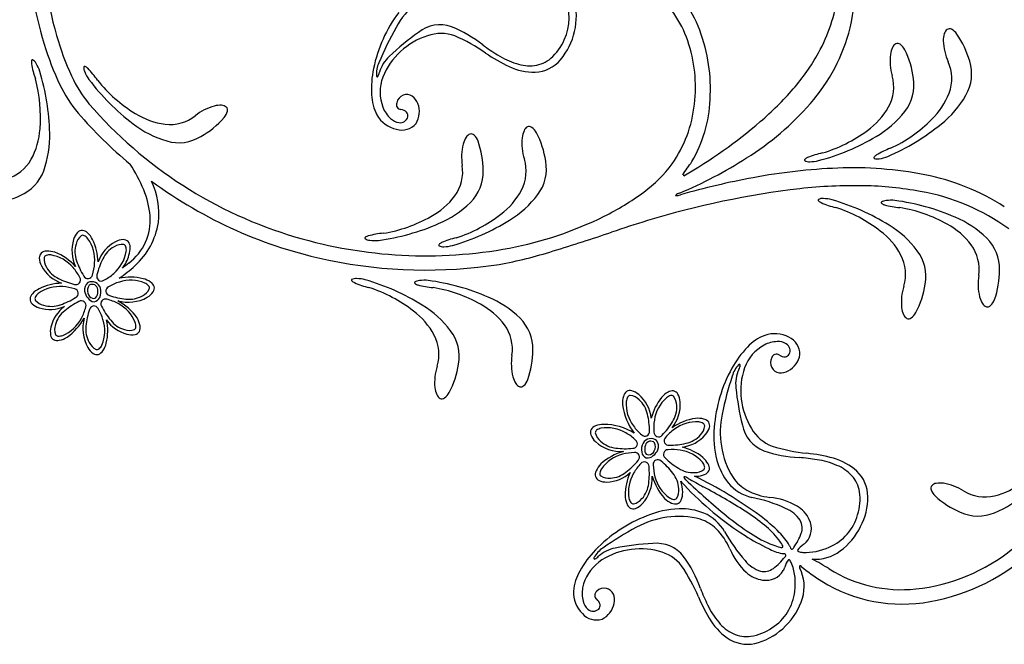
# Model space of a CAD drawing. Extents: x -4 to 4, y -4.07 to 4.07.
# Tile 7 of 40: x -1.46 to 0.13, y -4.07 to -3.06. Entities that reach past the tile are written whole.
import ezdxf

# ---------------------------------------------------------------- set-up
doc = ezdxf.new("R2010")
doc.units = 0

msp = doc.modelspace()

# ---------------------------------------------------------------- linework, layer by layer
at = {"color": 7, "linetype": 'CONTINUOUS'}
for centre, radius, start, end in [((-0.668537, -2.881785), 0.758547, 182.397776, 195.805028), ((-0.413107, -3.010191), 0.297877, 347.166297, 378.098558), ((-0.690519, -2.885174), 0.759459, 183.370303, 196.622466), ((-0.541693, -3.144412), 0.188396, 19.948176, 53.699973), ((-0.542086, -3.149544), 0.166722, 18.434614, 52.475861), ((-0.669115, -3.056876), 0.106343, 346.334, 374.392123), ((-0.404513, -2.988251), 0.264016, 330.959876, 352.381586), ((-0.665218, -3.187577), 0.228347, 143.375059, 168.384386), ((-0.780485, -3.15107), 0.065847, 70.192519, 109.15547), ((-0.666275, -3.06024), 0.102821, 319.269711, 347.781736), ((-0.614647, -3.174639), 0.267309, 356.402981, 380.703462), ((-0.406917, -3.004097), 0.293287, 318.66523, 345.736694), ((0.063681, -3.096273), 0.036762, 162.820784, 181.349868), ((0.040221, -3.08858), 0.012084, 125.92547, 164.817178), ((0.036778, -3.084967), 0.007168, 62.649484, 120.574596), ((0.028771, -3.100499), 0.024643, 35.60957, 62.705668), ((-0.071405, -3.169451), 0.146251, 15.740135, 34.720198), ((-0.97133, -2.966335), 0.444174, 195.949085, 204.929152), ((-0.766712, -3.199174), 0.11584, 107.783475, 132.725541), ((-0.875019, -3.356964), 0.292223, 55.296312, 66.430884), ((-0.599548, -3.171398), 0.228161, 353.066069, 379.077923), ((-0.043718, -3.112493), 0.012084, 117.485141, 156.376848), ((-0.046593, -3.108414), 0.007169, 54.207846, 112.132959), ((0.11341, -3.094492), 0.086521, 181.753748, 204.675538), ((-0.989646, -2.973004), 0.44771, 196.802916, 205.751176), ((-0.775378, -3.192885), 0.105362, 131.584151, 159.205994), ((-0.549921, -2.885996), 0.280054, 235.47471, 244.380635), ((-0.466779, -2.954019), 0.33507, 318.897983, 331.010708), ((-0.021643, -3.123549), 0.036761, 154.376157, 172.905242), ((-0.056795, -3.122601), 0.024643, 27.164504, 54.260601), ((-0.166011, -3.1761), 0.146255, 7.297812, 26.277648), ((-1.425263, -3.131665), 0.013652, 168.210473, 189.567433), ((-1.437176, -3.128997), 0.001456, 84.301411, 175.212167), ((-1.442618, -3.138791), 0.012554, 25.386516, 63.577636), ((-1.481615, -3.164717), 0.059281, 18.245023, 31.879519), ((-0.631579, -3.091146), 0.056368, 272.683493, 320.064438), ((0.027811, -3.129086), 0.086522, 173.311257, 196.233047), ((-0.025811, -3.157785), 0.066413, 339.615662, 384.151105), ((0.004256, -3.150285), 0.068261, 329.970432, 377.484614), ((-1.30853, -3.112953), 0.131874, 189.15465, 199.93823), ((-1.774232, -3.25276), 0.364839, 1.189395, 16.989182), ((-1.342122, -3.140898), 0.012554, 170.465728, 208.657071), ((-1.353245, -3.139552), 0.001456, 58.837878, 149.748829), ((-1.298244, -3.124555), 0.059275, 202.165851, 215.801718), ((-1.358081, -3.150761), 0.013651, 44.473779, 65.831648), ((-1.441768, -3.234265), 0.131873, 34.105509, 44.889546), ((-0.731885, -3.174577), 0.160428, 168.13817, 183.227518), ((-0.630671, -3.052084), 0.095384, 244.979019, 271.03974), ((-1.655578, -3.219312), 0.23137, 355.259615, 375.38637), ((-1.193512, -3.07207), 0.198138, 204.282816, 219.511355), ((-1.055158, -2.939387), 0.364837, 217.054909, 232.854924), ((-1.151899, -3.015788), 0.231375, 218.658142, 238.78467), ((-0.81039, -3.179618), 0.067919, 159.183461, 200.876276), ((-0.119195, -3.171254), 0.066414, 331.173429, 375.708872), ((-0.088353, -3.16825), 0.068261, 321.527868, 369.04205), ((-1.199059, -3.076183), 0.214275, 205.229836, 219.774179), ((-0.600591, -2.838657), 0.511744, 310.656884, 319.014236), ((-0.074827, -3.137531), 0.11943, 314.082002, 338.69834), ((-0.814169, -3.18043), 0.077955, 182.337627, 207.294413), ((-0.844016, -3.199278), 0.008134, 159.275109, 264.117542), ((-0.835014, -3.200228), 0.017045, 110.702616, 167.018609), ((-0.835446, -3.199604), 0.01631, 56.951337, 110.059518), ((-0.840797, -3.205821), 0.024464, 18.845705, 54.386239), ((-0.561152, -3.182547), 0.213472, 329.425427, 357.620579), ((-0.0769, -3.104064), 0.161655, 308.373248, 330.182249), ((-0.816183, -2.739725), 0.700885, 220.846881, 253.621015), ((-1.121671, -3.285175), 0.086522, 105.506578, 128.428368), ((-1.135225, -3.237295), 0.036762, 86.572914, 105.101999), ((-1.133329, -3.212679), 0.012084, 49.67841, 88.569895), ((-1.147628, -3.204389), 0.024643, 319.360929, 346.457027), ((-1.130638, -3.208475), 0.007169, 346.402762, 404.327659), ((-0.829713, -3.186644), 0.047362, 201.264407, 227.774324), ((-0.846298, -3.2219), 0.014603, 43.756335, 84.307562), ((-0.842209, -3.217544), 0.008643, 350.498857, 401.643188), ((-0.850489, -3.210972), 0.035343, 327.826465, 381.673724), ((-0.578063, -3.176805), 0.206199, 325.131808, 353.836748), ((-0.538409, -2.889233), 0.467882, 302.193867, 318.738445), ((-0.164708, -3.144023), 0.119432, 305.64002, 330.256131), ((-0.161846, -3.110614), 0.161658, 299.931077, 321.739851), ((-0.804345, -2.726112), 0.741788, 221.051133, 230.090238), ((-1.208229, -3.112564), 0.119433, 237.835047, 262.451385), ((-1.216249, -3.164992), 0.066414, 263.369048, 307.904711), ((-1.238423, -3.123475), 0.146257, 299.493452, 318.473287), ((-0.841512, -3.191817), 0.048495, 210.153855, 257.474647), ((-0.845042, -3.20563), 0.023045, 224.270402, 262.145186), ((-0.846376, -3.215401), 0.013183, 262.082453, 344.289957), ((-0.823038, -2.572497), 0.858602, 300.274313, 310.346152), ((-0.155439, -3.059807), 0.231375, 294.905734, 315.031807), ((-1.54417, -3.230536), 0.119432, 331.592906, 356.209244), ((-1.176213, -3.102593), 0.161659, 232.126238, 253.935012), ((-0.843395, -3.210652), 0.029784, 253.14821, 320.015617), ((-0.613489, -3.256551), 0.036762, 155.618005, 174.146862), ((-0.635799, -3.245977), 0.012084, 118.725094, 157.616802), ((-0.638763, -3.24196), 0.007169, 55.44795, 113.373277), ((-0.648654, -3.256366), 0.024643, 28.40619, 55.502061), ((-0.233028, -3.055316), 0.231365, 286.462468, 306.589678), ((-0.206638, -2.947696), 0.364814, 293.301557, 309.102256), ((-1.571037, -3.250598), 0.161656, 340.109066, 361.918067), ((-1.201816, -3.192414), 0.068262, 253.72316, 301.237341), ((-0.709178, -3.271951), 0.036762, 147.175343, 165.704428), ((-0.729694, -3.258216), 0.012083, 110.280389, 149.172097), ((-0.732035, -3.253808), 0.007169, 47.006112, 104.931009), ((-0.743934, -3.266605), 0.024643, 19.963754, 47.059626), ((-0.858997, -3.305989), 0.146256, 0.095451, 19.075286), ((-0.563928, -3.261017), 0.086522, 174.551705, 197.473268), ((-0.756686, -3.312217), 0.146255, 8.538607, 27.518442), ((-0.267229, -2.936873), 0.364837, 284.85971, 300.659497), ((-0.660808, -3.283646), 0.086523, 166.108946, 189.030509), ((-0.012132, -3.393313), 0.131881, 110.352761, 121.135884), ((-1.497022, -3.254827), 0.066413, 286.139549, 330.675212), ((-0.709985, -3.306358), 0.066412, 332.414017, 376.949901), ((-0.679216, -3.302686), 0.06826, 322.767975, 370.282156), ((-0.671942, -2.685398), 0.711536, 292.727922, 302.548362), ((-0.562549, -3.173863), 0.219196, 320.963114, 327.656566), ((-0.194501, -3.288488), 0.001456, 126.642051, 217.554562), ((-0.189053, -3.278697), 0.012554, 238.272234, 276.462239), ((-0.185949, -3.2972), 0.013652, 112.276482, 133.633669), ((-0.140245, -3.406232), 0.131875, 101.910724, 112.694304), ((-0.187609, -3.23189), 0.059281, 269.969906, 283.604174), ((-0.083088, -3.284803), 0.001456, 135.080878, 225.995923), ((-0.07335, -3.292166), 0.013652, 120.720536, 142.077042), ((-0.079137, -3.274319), 0.012554, 246.714043, 284.903603), ((-0.084582, -3.227806), 0.059282, 278.413675, 292.047715), ((-1.483299, -3.282612), 0.06826, 292.806732, 340.321132), ((-1.484323, -3.430005), 0.24462, 22.491179, 33.467526), ((-0.811941, -3.307051), 0.066413, 323.971573, 368.507236), ((-0.780967, -3.307937), 0.068261, 314.32601, 361.840191), ((-0.583487, -3.163951), 0.218124, 306.220729, 323.175636), ((-0.106189, -4.234028), 0.933205, 92.240986, 100.666314), ((-0.11743, -3.890995), 0.589998, 78.788434, 92.452848), ((-1.359622, -3.375095), 0.125601, 353.674585, 384.855697), ((-0.813689, -2.736087), 0.728176, 233.614394, 258.362575), ((-0.03695, -4.61628), 1.32167, 100.548929, 105.739497), ((-0.391621, -3.313349), 0.001581, 335.510488, 475.054724), ((-0.073825, -3.674828), 0.369479, 57.438302, 78.90363), ((-1.384778, -3.389561), 0.137177, 4.719406, 22.788941), ((-0.756077, -3.280118), 0.119431, 306.880147, 331.496258), ((-0.037213, -4.742145), 1.417372, 96.748136, 106.879675), ((-0.115391, -4.133341), 0.803623, 88.932976, 96.313329), ((-0.110173, -3.87638), 0.54661, 79.435727, 88.978206), ((-0.066604, -3.671082), 0.336844, 53.850791, 80.318873), ((-1.51761, -3.212501), 0.146257, 275.571489, 294.551324), ((-0.853681, -3.274329), 0.119431, 298.437829, 323.054167), ((-0.75394, -3.246655), 0.161657, 301.17171, 322.980484), ((-0.698696, -3.012254), 0.408596, 296.188811, 306.684471), ((-0.401581, -3.330456), 0.01501, 263.536032, 294.018558), ((-0.394861, -3.352476), 0.01101, 101.394683, 139.800178), ((-0.172699, -3.352957), 0.001456, 141.191439, 232.107264), ((-0.167468, -3.362866), 0.012554, 82.277944, 120.467504), ((-0.163958, -3.344435), 0.013651, 225.107617, 246.46435), ((-0.167053, -3.409692), 0.059281, 75.13573, 88.770227), ((-0.253119, -3.702873), 0.364816, 58.082492, 73.882963), ((-0.064637, -3.366141), 0.012553, 90.772829, 128.964172), ((-0.057311, -3.412393), 0.05928, 83.629651, 97.264376), ((-0.099145, -3.715075), 0.364823, 66.574162, 82.374405), ((-0.846652, -3.241544), 0.161655, 292.728978, 314.537979), ((-0.115872, -3.236431), 0.131876, 246.048141, 256.831493), ((-0.216339, -3.585229), 0.231368, 52.152409, 72.279164), ((-0.071274, -3.357115), 0.001456, 149.687864, 240.598619), ((-0.063887, -3.347395), 0.013652, 233.596828, 254.953561), ((-0.032278, -3.233476), 0.131874, 254.540085, 265.323666), ((-0.080138, -3.593288), 0.231371, 60.644486, 80.770787), ((-1.333846, -3.385083), 0.08605, 306.714435, 364.538126), ((-0.910347, -3.177745), 0.231377, 279.26125, 299.387323), ((-0.863047, -3.075256), 0.364813, 286.099363, 301.900063), ((-0.826309, -3.192901), 0.231376, 287.70387, 307.829944), ((-0.782997, -2.842862), 0.597804, 280.847496, 296.274077), ((0.113401, -5.224934), 1.923099, 106.997091, 108.797059), ((-0.016483, -3.52946), 0.161657, 45.493781, 67.302555), ((-1.357061, -3.41181), 0.010293, 89.00747, 137.950281), ((-1.358247, -3.415262), 0.01381, 45.176004, 84.328825), ((-1.351188, -3.370669), 0.117827, 312.065689, 351.082735), ((-0.929421, -3.055965), 0.364831, 277.657425, 293.45744), ((-0.146085, -3.49804), 0.119431, 28.48602, 53.102132), ((-0.143955, -3.531503), 0.161654, 37.002314, 58.811315), ((-0.023529, -3.496678), 0.119431, 36.977801, 61.593912), ((-1.312904, -3.433465), 0.060747, 163.488682, 205.510828), ((-1.342433, -3.425112), 0.030064, 137.797354, 162.756858), ((-1.376239, -3.434743), 0.040322, 27.350591, 46.557339), ((-1.416328, -3.453698), 0.084653, 0.9652, 26.279757), ((-1.289673, -3.446419), 0.030064, 92.795792, 117.75575), ((-1.29061, -3.426671), 0.010293, 44.007704, 92.94942), ((-0.804896, -2.703029), 0.739275, 253.583689, 280.474788), ((-0.90135, -3.413919), 0.001456, 119.435527, 210.346282), ((-0.894718, -3.404889), 0.012554, 231.067426, 269.259214), ((-0.893958, -3.423634), 0.013652, 105.07671, 126.43367), ((-0.862284, -3.537536), 0.131875, 94.708717, 105.492297), ((-0.88742, -3.358635), 0.059278, 262.769593, 276.404774), ((-0.725946, -3.541733), 0.131872, 103.150512, 113.934321), ((-1.580776, -0.223745), 3.357257, 286.983658, 288.666519), ((0.049167, -3.463029), 0.06826, 358.191839, 405.705801), ((-1.274982, -3.472894), 0.060338, 118.392958, 160.014388), ((-1.293889, -3.428273), 0.013811, 0.17542, 39.327128), ((-1.320385, -3.429327), 0.040321, 342.351579, 361.558783), ((-0.782736, -3.425194), 0.001456, 127.87833, 218.79006), ((-0.777501, -3.415288), 0.012554, 239.511981, 277.703992), ((-0.773997, -3.433718), 0.013652, 113.521377, 134.878337), ((-0.777073, -3.368467), 0.059274, 271.212911, 284.849006), ((-0.069218, -3.475495), 0.068261, 349.699841, 397.213803), ((0.018194, -3.463932), 0.066412, 351.524456, 396.060341), ((-1.415877, -3.44531), 0.010293, 134.007485, 182.949639), ((-1.396127, -3.444373), 0.030066, 182.79601, 207.754835), ((-1.414276, -3.448589), 0.01381, 90.173855, 129.326453), ((-1.413222, -3.475087), 0.040322, 72.351806, 91.558555), ((-1.434488, -3.52076), 0.090521, 42.480558, 68.285377), ((-1.351819, -3.419226), 0.073338, 323.946801, 342.276872), ((-0.804808, -2.693849), 0.771337, 258.349321, 278.782148), ((-0.814943, -2.754455), 0.71325, 280.330281, 287.528618), ((-0.099985, -3.471814), 0.066412, 343.03263, 387.568515), ((-1.369655, -3.429684), 0.060336, 208.392628, 250.013836), ((-1.42498, -3.291843), 0.225793, 304.253183, 312.565446), ((-0.39988, -4.537548), 1.397422, 129.16361, 129.701043), ((-0.02886, -3.465019), 0.146253, 340.956002, 359.935837), ((-1.28, -3.566859), 0.090178, 76.821055, 101.443736), ((-1.269445, -3.518115), 0.04032, 56.425509, 75.633168), ((-0.92296, -3.481447), 0.001456, 141.183797, 232.098452), ((-0.917728, -3.491355), 0.012554, 82.280408, 120.469968), ((-0.917313, -3.538183), 0.059281, 75.137053, 88.771322), ((-1.003389, -3.831377), 0.364833, 58.082521, 73.882308), ((-0.807572, -3.540886), 0.059283, 83.630117, 97.263928), ((0.169338, -3.487252), 0.086523, 171.001676, 193.923012), ((-1.407804, -3.530939), 0.040324, 117.352721, 136.558787), ((-1.388847, -3.571043), 0.084669, 90.967793, 116.276917), ((-1.338212, -3.497009), 0.015281, 130.28808, 188.232098), ((-1.334569, -3.498146), 0.014058, 143.117524, 196.872), ((-1.341756, -3.498564), 0.014653, 17.044835, 115.628979), ((-1.340865, -3.496951), 0.008771, 2.627383, 124.342857), ((-1.353402, -3.498796), 0.021417, 336.291806, 366.021543), ((-1.348075, -3.500025), 0.021128, 334.589886, 375.809897), ((-1.254504, -3.496209), 0.01381, 18.655934, 57.808533), ((-1.251409, -3.494278), 0.010293, 325.035645, 373.977143), ((-0.91422, -3.472925), 0.013651, 225.107504, 246.464464), ((-0.866133, -3.364921), 0.131876, 246.048141, 256.831493), ((-0.9666, -3.713719), 0.231368, 52.152597, 72.279352), ((-0.821536, -3.485605), 0.001456, 149.678796, 240.591696), ((-0.814898, -3.494632), 0.012554, 90.772898, 128.962681), ((-0.814149, -3.475885), 0.013652, 233.596714, 254.953674), ((-0.782539, -3.361965), 0.131876, 254.540078, 265.32343), ((-0.849408, -3.843569), 0.364827, 66.57423, 82.374245), ((-0.830403, -3.721787), 0.231381, 60.644767, 80.770385), ((0.04606, -3.517199), 0.086524, 162.509785, 185.431121), ((-0.146683, -3.465942), 0.146253, 332.464432, 351.444267), ((-1.430738, -3.511761), 0.010294, 179.006995, 227.949149), ((-1.427286, -3.512948), 0.013811, 135.175326, 174.326144), ((-1.330734, -3.495236), 0.022947, 189.940918, 220.331125), ((-1.337063, -3.502617), 0.013432, 213.788558, 265.951244), ((-1.337989, -3.50086), 0.010125, 187.756306, 253.514458), ((-1.339417, -3.504317), 0.006417, 256.981427, 331.213978), ((-1.33948, -3.504765), 0.011346, 277.435744, 337.586427), ((-1.28309, -3.45351), 0.063344, 254.454682, 298.854858), ((-1.267657, -3.483015), 0.030063, 300.229486, 325.189443), ((-0.766743, -3.657949), 0.161655, 45.493667, 67.302668), ((0.120976, -3.498974), 0.036762, 194.327532, 212.856389), ((0.086222, -3.50434), 0.024643, 312.972468, 340.068566), ((-1.417436, -3.497135), 0.030063, 227.795323, 252.75528), ((-1.40917, -3.469393), 0.05901, 253.075297, 293.310201), ((-1.348892, -3.571302), 0.060336, 127.736246, 166.087596), ((-1.341439, -3.592662), 0.088404, 34.919626, 62.095496), ((-0.894218, -3.659994), 0.161656, 37.002427, 58.811202), ((-0.773789, -3.625167), 0.11943, 36.977943, 61.594281), ((-0.003505, -3.521651), 0.036761, 185.835065, 204.364149), ((0.100468, -3.512721), 0.012083, 210.858379, 249.749864), ((0.098129, -3.51713), 0.007168, 255.099894, 313.025436), ((-1.437936, -3.494754), 0.096589, 305.82668, 330.315463), ((-1.293225, -3.559011), 0.062977, 164.882407, 208.953003), ((-1.400991, -3.563158), 0.084845, 346.768365, 372.283944), ((-1.269999, -3.511393), 0.058731, 215.032721, 254.974043), ((-1.303647, -3.562603), 0.040322, 11.427393, 30.633686), ((-0.896346, -3.626529), 0.11943, 28.485907, 53.102245), ((-0.701094, -3.591518), 0.06826, 358.19144, 405.705621), ((-0.025818, -3.532218), 0.012083, 202.367947, 241.259655), ((-0.028782, -3.536234), 0.007168, 246.607117, 304.53223), ((-0.038669, -3.521825), 0.024643, 304.480012, 331.575884), ((-1.378388, -3.564459), 0.030063, 165.231186, 190.190238), ((-1.277591, -3.557677), 0.01381, 333.658864, 372.810349), ((-0.732068, -3.592422), 0.066413, 351.524485, 396.060149), ((-1.397841, -3.567984), 0.010294, 190.03519, 238.97625), ((-1.397018, -3.56443), 0.013809, 243.657866, 282.81091), ((-1.401944, -3.538374), 0.04032, 281.426365, 300.633797), ((-1.27756, -3.539045), 0.030064, 255.22963, 280.189361), ((-1.274036, -3.5585), 0.010293, 280.035347, 328.978377), ((-0.850247, -3.600304), 0.066413, 343.032709, 387.568373), ((-0.819478, -3.603985), 0.068259, 349.69984, 397.214241), ((-0.230911, -3.642345), 0.077955, 111.984836, 136.942076), ((-0.244204, -3.615874), 0.048493, 61.804696, 109.127683), ((-0.233346, -3.600375), 0.029787, 359.266442, 426.130696), ((-1.322357, -3.574364), 0.030062, 210.227429, 235.187612), ((-1.35746, -3.572574), 0.040322, 326.426369, 345.633345), ((-0.172364, -3.700461), 0.16043, 136.052355, 151.141703), ((-0.228577, -3.645426), 0.06792, 118.402897, 160.096156), ((-0.238637, -3.627496), 0.047364, 91.505547, 118.015012), ((-0.237869, -3.603107), 0.023046, 57.138464, 95.010349), ((-0.232506, -3.594829), 0.013184, 334.990406, 417.196503), ((-1.33362, -3.590611), 0.010293, 235.03246, 283.976365), ((-1.335552, -3.587515), 0.01381, 288.658654, 327.81103), ((-0.580924, -3.615744), 0.086522, 171.001063, 193.922626), ((-0.779121, -3.593511), 0.146253, 340.956704, 359.93654), ((-0.233792, -3.613741), 0.017046, 152.2617, 208.575968), ((-0.241236, -3.608589), 0.008134, 55.161081, 160.005543), ((-0.228208, -3.589954), 0.014603, 234.97534, 275.526123), ((-0.22795, -3.595923), 0.008643, 277.637419, 328.78175), ((-0.238513, -3.595503), 0.035344, 297.606437, 351.452179), ((-0.704203, -3.645689), 0.086522, 162.509619, 185.431182), ((-0.896947, -3.594431), 0.146256, 332.464656, 351.444263), ((-0.113353, -3.7341), 0.228351, 150.895606, 175.904934), ((-0.193384, -3.658211), 0.105363, 160.074121, 187.695964), ((-0.234527, -3.613933), 0.01631, 209.22056, 262.328307), ((-0.629286, -3.627465), 0.036762, 194.327418, 212.856503), ((-0.234527, -3.605729), 0.024465, 264.893973, 300.43406), ((-0.753766, -3.650141), 0.036761, 185.835065, 204.364149), ((-0.649794, -3.641211), 0.012083, 210.858156, 249.750086), ((-0.652133, -3.64562), 0.007169, 255.102511, 313.027623), ((-0.664039, -3.632829), 0.024643, 312.971339, 340.067211), ((-0.776079, -3.660708), 0.012083, 202.367836, 241.259766), ((-0.779043, -3.664723), 0.007168, 246.60701, 304.532337), ((-0.788931, -3.650315), 0.024644, 304.481007, 331.576879), ((-0.448275, -3.678246), 0.040325, 165.505352, 184.712101), ((-0.473865, -3.671286), 0.013811, 127.737018, 166.889839), ((-0.476703, -3.668992), 0.010294, 74.112479, 123.05529), ((-0.482038, -3.688031), 0.030066, 49.306957, 74.266235), ((-0.502284, -3.710544), 0.06034, 7.048241, 48.669227), ((-0.360223, -3.723482), 0.084656, 140.782228, 166.096786), ((-0.395051, -3.696032), 0.040325, 120.50455, 139.710843), ((-0.408225, -3.673015), 0.013811, 82.736125, 121.887165), ((-0.408608, -3.669386), 0.010293, 29.114706, 78.058174), ((-0.425842, -3.679074), 0.030064, 4.304959, 29.265596), ((-0.399252, -3.671503), 0.089776, 186.431273, 218.305444), ((-0.456492, -3.680605), 0.060747, 321.550456, 363.574375), ((-0.182713, -3.659098), 0.115842, 186.554393, 211.496685), ((-0.357535, -3.792914), 0.09053, 98.777695, 124.581157), ((-0.368038, -3.743629), 0.040321, 75.504561, 94.712675), ((-0.527462, -3.728684), 0.013811, 109.252942, 148.404873), ((-0.517805, -3.753381), 0.040322, 91.428714, 110.635917), ((-0.5192, -3.807115), 0.094045, 58.241415, 89.762608), ((-0.361078, -3.718042), 0.01381, 37.734118, 76.887606), ((-0.377822, -3.709869), 0.030065, 319.304939, 344.26467), ((-0.358784, -3.715205), 0.010294, 344.112616, 393.054552), ((-0.202111, -3.733282), 0.13987, 173.642461, 195.573644), ((-0.530047, -3.726108), 0.010294, 153.085334, 202.027488), ((-0.51169, -3.718768), 0.030064, 201.872959, 226.833143), ((-0.400336, -3.689626), 0.060338, 277.048934, 318.669699), ((-0.224533, -3.686571), 0.065849, 210.124743, 249.087471), ((-0.490039, -3.693463), 0.063352, 228.208924, 272.60579), ((-0.437117, -3.753353), 0.021129, 151.252159, 192.471948), ((-0.442949, -3.750514), 0.014654, 51.436842, 150.017388), ((-0.43165, -3.753347), 0.021418, 161.040271, 190.768881), ((-0.443457, -3.748742), 0.008771, 42.722075, 164.43346), ((-0.449861, -3.748498), 0.014059, 330.193033, 383.946424), ((-0.446058, -3.748204), 0.015284, 338.833896, 396.769536), ((-0.413284, -3.831706), 0.08468, 50.785983, 76.092617), ((-0.161865, -3.468866), 0.292212, 252.848602, 263.98386), ((-0.46433, -3.842151), 0.088401, 104.965606, 132.142833), ((-0.446556, -3.756048), 0.011347, 189.4763, 249.627838), ((-0.446518, -3.755596), 0.006417, 195.852118, 270.086729), ((-0.448431, -3.753414), 0.013432, 261.11211, 313.276101), ((-0.447134, -3.751909), 0.010124, 273.543707, 339.308605), ((-0.45295, -3.7448), 0.022951, 306.732528, 337.120259), ((-0.385825, -3.796857), 0.040326, 30.504778, 49.710616), ((-0.222712, -4.037886), 0.280054, 74.899192, 83.805117), ((-0.49443, -3.804398), 0.040324, 136.429338, 155.635631), ((-0.362807, -3.783683), 0.013811, 352.736014, 391.887276), ((-0.244377, -3.747085), 0.09547, 194.403631, 218.819001), ((-0.175562, -3.85933), 0.095385, 48.240729, 74.300998), ((-0.518723, -3.793762), 0.013811, 154.251526, 193.403233), ((-0.522373, -3.793768), 0.010293, 198.084431, 247.028336), ((-0.515757, -3.746957), 0.058727, 272.085136, 312.030682), ((-0.39968, -3.826734), 0.084846, 154.778201, 180.294234), ((-0.503789, -3.798562), 0.062985, 318.111441, 362.178283), ((-0.348358, -3.768336), 0.096589, 196.746884, 221.236573), ((-0.371455, -3.751812), 0.044497, 268.266206, 276.251151), ((-0.665976, -4.400465), 0.671552, 53.643717, 64.115135), ((-0.368867, -3.766064), 0.030065, 274.306792, 299.266296), ((-0.359178, -3.783299), 0.010294, 299.113303, 348.056333), ((-0.150535, -3.82899), 0.056106, 359.934616, 406.669774), ((-0.514583, -3.775596), 0.030064, 246.874769, 271.834726), ((-0.319791, -3.746337), 0.094799, 217.467741, 222.92127), ((-0.445079, -3.821838), 0.053128, 359.848225, 379.612878), ((-0.021165, -3.465276), 0.504887, 223.199926, 237.619406), ((-0.265232, -3.762239), 0.069733, 219.859315, 257.236226), ((0.014048, -3.815908), 0.007169, 142.043409, 199.968092), ((0.017188, -3.819788), 0.012084, 97.800662, 136.691924), ((0.021806, -3.844042), 0.036763, 81.27141, 99.800267), ((0.013649, -3.89313), 0.086523, 57.944147, 80.86571), ((0.080514, -3.71198), 0.119431, 283.920523, 308.536861), ((-0.444213, -3.826164), 0.040324, 181.428697, 200.635445), ((-0.422001, -3.82294), 0.030066, 336.874053, 361.83333), ((-0.196051, -3.830183), 0.101628, 332.362993, 360.636922), ((0.030479, -3.809963), 0.024643, 199.91451, 227.010608), ((0.111731, -3.719474), 0.146254, 227.898519, 246.878581), ((0.094304, -3.763194), 0.066413, 238.46674, 283.002624), ((0.04759, -3.705623), 0.161658, 292.436716, 314.24549), ((-0.468912, -3.835821), 0.01381, 199.252437, 238.404813), ((-0.478829, -3.820048), 0.030065, 291.875024, 316.834755), ((-0.393199, -3.80279), 0.040323, 226.428396, 245.635145), ((-0.403835, -3.827082), 0.01381, 244.252927, 283.405525), ((-0.403828, -3.830732), 0.010293, 288.084869, 337.027898), ((-0.336977, -4.091688), 0.26744, 65.642071, 77.838899), ((-0.367812, -4.073325), 0.228348, 111.013337, 136.022665), ((-0.471488, -3.838406), 0.010294, 243.084677, 292.028145), ((-0.394426, -3.988645), 0.139865, 91.343788, 113.275652), ((-0.393518, -3.944194), 0.095468, 68.098983, 92.51458), ((-0.38509, -3.919834), 0.069733, 29.681535, 67.058222), ((-0.437396, -4.08737), 0.283903, 45.002837, 53.337301), ((-0.246279, -3.896451), 0.052217, 34.117499, 67.949796), ((0.083003, -3.792047), 0.068261, 245.13504, 292.649001), ((-0.225365, -3.879383), 0.025443, 340.263693, 388.70523), ((-0.202928, -3.829517), 0.10806, 306.549148, 333.741289), ((-0.090786, -3.755327), 0.26743, 209.079379, 221.276435), ((-0.099477, -3.589767), 0.357814, 237.533804, 244.367165), ((-0.300326, -3.952762), 0.091813, 29.171061, 46.095198), ((-0.28763, -3.857362), 0.091487, 324.190558, 340.450578), ((-0.259548, -3.927327), 0.043872, 23.51993, 26.123109), ((-0.417165, -4.026661), 0.160432, 135.776572, 150.865691), ((-0.463705, -4.018843), 0.105361, 99.222579, 126.844648), ((-0.459752, -4.028793), 0.115839, 75.421199, 100.363718), ((-0.445638, -3.98079), 0.065848, 37.829698, 76.792871), ((-0.207888, -3.82192), 0.101645, 242.85182, 255.980862), ((-0.225496, -3.87722), 0.043882, 260.800256, 263.402977), ((-0.230506, -3.928688), 0.007877, 58.978776, 90.222426), ((-0.229444, -3.923284), 0.003286, 300.028148, 384.188098), ((-0.211775, -3.907556), 0.007878, 196.699588, 227.940763), ((-0.216637, -3.910146), 0.003285, 262.731009, 346.898745), ((-0.178055, -3.864509), 0.065143, 264.872107, 307.303126), ((-0.048768, -3.680542), 0.298446, 276.074991, 308.942523), ((-0.051751, -3.674368), 0.328273, 280.070846, 313.169581), ((-0.486178, -3.988896), 0.06792, 126.82203, 168.514845), ((-0.635676, -4.104097), 0.292202, 22.934472, 34.069959), ((-0.251171, -3.89891), 0.052217, 218.968418, 252.800491), ((-0.300599, -3.870727), 0.091483, 306.46768, 322.728156), ((-0.19969, -3.941891), 0.004689, 167.040555, 207.325672), ((-0.20284, -3.941711), 0.001666, 16.548067, 148.464933), ((-0.333313, -4.219899), 0.326688, 57.195805, 62.778976), ((-0.489804, -3.987559), 0.077956, 149.976177, 174.932737), ((-0.261414, -3.923884), 0.025444, 258.213367, 306.654028), ((-0.259338, -3.973301), 0.062724, 342.433566, 387.80418), ((-0.016267, -3.719463), 0.28879, 230.169326, 238.190438), ((-0.040493, -3.760186), 0.218373, 237.965974, 276.127451), ((-0.039101, -3.755915), 0.245777, 238.234962, 280.4917), ((-0.518998, -3.982543), 0.048493, 177.790631, 225.113179), ((-0.506261, -3.984487), 0.047362, 168.904034, 195.413499), ((-0.525104, -3.987503), 0.008134, 126.914647, 231.757449), ((-0.518009, -3.993125), 0.017046, 78.343289, 134.656479), ((-0.51804, -3.992367), 0.01631, 24.591179, 77.69784), ((-0.525888, -3.994754), 0.024464, 346.484313, 382.025295), ((-0.529365, -3.992318), 0.023051, 191.910153, 229.775348), ((-0.539141, -4.00539), 0.014603, 11.394197, 51.945424), ((-0.533356, -4.003899), 0.008643, 318.136576, 369.280907), ((-0.536832, -3.993916), 0.035344, 295.466535, 349.311409), ((-0.108999, -3.880302), 0.280052, 203.112465, 212.01839), ((-0.300288, -3.961356), 0.105373, 314.404225, 342.96138), ((-0.530668, -3.997442), 0.029786, 220.787757, 287.652642), ((-0.535728, -3.999859), 0.013183, 229.722999, 311.929096), ((-0.266107, -3.977368), 0.095384, 212.617442, 238.677936), ((-0.300882, -3.964591), 0.103513, 287.252178, 315.892366), ((-0.287744, -4.009721), 0.056523, 240.365346, 288.101369)]:
    msp.add_arc(centre, radius, start, end, dxfattribs=at)
at = {"color": 1, "linetype": 'CONTINUOUS'}
for centre, radius, start, end in [((-0.733836, -3.139941), 0.13515, 129.706165, 151.499495), ((-0.65431, -3.061207), 0.079655, 334.63631, 386.153211), ((-0.407817, -3.32723), 0.511108, 150.487618, 157.618183), ((-0.576186, -3.424528), 0.41723, 125.201243, 133.539369), ((-0.7821, -3.126642), 0.055227, 70.328338, 128.790254), ((-0.835829, -3.258179), 0.197275, 51.635552, 68.494041), ((-0.658331, -3.063208), 0.082506, 311.351794, 337.089176), ((-0.469621, -2.768298), 0.414468, 233.974387, 237.972081), ((-0.84404, -3.15001), 0.040327, 154.442844, 184.103847), ((-0.827185, -3.162143), 0.054138, 132.264149, 164.31273), ((-0.618358, -3.005761), 0.134268, 238.04174, 252.245257), ((-0.63763, -3.06739), 0.069699, 251.884108, 276.183683), ((-0.636517, -3.086369), 0.05072, 277.243825, 310.139869), ((-0.894991, -3.145146), 0.015861, 323.074187, 351.448327), ((-0.882978, -3.153445), 0.001398, 156.875869, 298.427894), ((-0.273394, -3.645915), 0.040328, 135.176268, 164.836821), ((-0.300665, -3.617909), 0.001399, 20.843928, 162.397628), ((-0.315185, -3.616363), 0.015861, 327.834977, 356.208214), ((0.172873, -3.796183), 0.511149, 161.662207, 168.792313), ((-0.252707, -3.647715), 0.054137, 154.965823, 187.015078), ((0.108717, -3.612589), 0.417249, 185.740963, 194.07886), ((-0.196436, -3.725439), 0.135153, 167.780751, 189.573627), ((-0.241694, -3.704033), 0.055227, 190.489658, 248.95093), ((-0.198686, -3.728396), 0.132468, 188.474001, 212.010971), ((-0.196605, -3.569288), 0.197277, 250.785623, 267.644113), ((-0.23864, -4.179482), 0.414475, 81.307073, 85.304996), ((-0.196448, -3.902469), 0.134267, 67.0348, 81.238545), ((-0.170852, -3.843189), 0.0697, 43.095513, 67.395314), ((-0.384845, -3.797508), 0.005058, 178.417024, 246.60023), ((-0.389729, -3.807662), 0.010295, 50.061801, 90.960049), ((-0.157627, -3.829531), 0.05072, 9.139853, 42.035897), ((0.416627, -2.9577), 1.165624, 226.424115, 230.698801), ((0.272509, -2.649066), 1.324374, 240.327064, 241.526139), ((-0.843444, -4.72276), 1.030543, 57.617279, 61.953594), ((-0.255213, -3.758965), 0.068452, 215.397376, 240.622729), ((-0.24038, -3.729356), 0.101542, 241.525378, 263.52128), ((-0.189271, -3.832855), 0.082509, 342.191136, 367.928293), ((-0.263026, -3.939534), 0.109856, 60.017381, 84.154234), ((-0.232731, -3.886472), 0.048756, 24.814603, 59.692418), ((-0.398101, -3.993349), 0.132468, 74.907496, 98.444239), ((-0.027738, -3.498148), 0.465953, 230.888675, 236.752649), ((-0.47368, -4.135867), 0.336889, 50.734999, 57.266554), ((-0.187527, -3.836996), 0.079655, 293.126415, 344.64397), ((-0.400279, -3.996354), 0.135145, 97.343804, 119.137815), ((-0.385305, -3.93037), 0.068449, 46.295146, 71.520951), ((-0.347435, -3.983422), 0.138967, 37.699944, 51.25428), ((-0.217816, -3.880562), 0.03275, 318.528956, 386.382489), ((-0.225147, -4.32905), 0.511092, 118.126073, 125.256866), ((-0.409315, -3.953177), 0.101539, 23.39637, 45.392726), ((-0.181226, -3.735848), 0.183022, 236.139985, 248.970216), ((-0.419435, -4.321152), 0.417254, 92.839997, 101.177665), ((-0.433926, -3.959291), 0.055228, 37.966595, 96.428082), ((-0.205493, -3.796241), 0.117947, 249.445576, 255.24794), ((-0.322613, -3.9636), 0.107207, 32.268672, 37.430378), ((-0.23485, -3.909215), 0.004057, 345.125779, 404.640281), ((-0.181307, -3.932606), 0.031291, 122.118764, 146.417659), ((-0.727566, -3.259991), 0.835441, 309.34167, 309.756721), ((-0.498755, -3.945874), 0.040325, 122.078617, 151.740747), ((-0.539187, -3.914494), 0.01586, 290.709747, 319.084112), ((-0.491011, -3.965143), 0.054136, 99.90207, 131.951325), ((-0.214825, -3.870349), 0.109857, 202.763909, 226.900534), ((-0.233273, -3.905601), 0.005211, 244.376275, 296.722944), ((-0.205452, -3.915331), 0.001923, 179.000432, 266.435161), ((-0.195043, -3.881945), 0.036843, 253.394404, 263.776396), ((-0.194475, -3.82782), 0.090865, 267.122014, 294.882982), ((-0.533482, -3.927934), 0.001399, 124.516475, 266.069108), ((-0.549718, -4.041639), 0.197277, 19.273583, 36.132073), ((-0.197669, -3.950553), 0.031297, 140.501616, 164.798472), ((-0.221228, -3.932475), 0.001923, 20.484434, 107.923901), ((-0.250138, -3.952149), 0.03684, 23.141317, 33.524453), ((-0.30176, -3.968444), 0.090867, 352.035228, 379.795067), ((-0.256776, -3.914776), 0.048755, 227.225101, 262.102915), ((-0.258089, -3.930766), 0.032749, 260.535567, 328.38931), ((-1.000414, -3.623592), 0.835719, 337.163984, 337.578805), ((0.021872, -3.823841), 0.414514, 201.613161, 205.610396), ((-0.290957, -3.97242), 0.079655, 302.274589, 353.79149), ((-0.230913, -3.944832), 0.134266, 205.679487, 219.883232), ((-0.280177, -3.986571), 0.069701, 219.522077, 243.821652), ((-0.289397, -4.003199), 0.05072, 244.882073, 277.778117), ((-0.295424, -3.971959), 0.082506, 278.989405, 304.727014)]:
    msp.add_arc(centre, radius, start, end, dxfattribs=at)
at = {"color": 2, "linetype": 'CONTINUOUS'}
for centre, radius, start, end in [((-1.342612, -3.429371), 0.02519, 129.732485, 166.336902), ((-1.356277, -3.414728), 0.00532, 62.877029, 117.264372), ((-1.362491, -3.426425), 0.018565, 38.69746, 62.266632), ((-1.396214, -3.449298), 0.059273, 355.173924, 395.571007), ((-1.326403, -3.435375), 0.042406, 163.627015, 200.493862), ((-1.285596, -3.465011), 0.042404, 118.625195, 155.493606), ((-1.29281, -3.449304), 0.025189, 84.733004, 121.338315), ((-1.292118, -3.429288), 0.00532, 17.87654, 72.263449), ((-1.304784, -3.433166), 0.018566, 353.698769, 377.266354), ((-1.393244, -3.44751), 0.025189, 174.732424, 211.338405), ((-1.413261, -3.446819), 0.005319, 107.873718, 162.261277), ((-1.409383, -3.459486), 0.018567, 83.698109, 107.266147), ((-1.417053, -3.499498), 0.059267, 40.172103, 80.57274), ((-1.262127, -3.41677), 0.109246, 197.830498, 212.114605), ((-1.226981, -3.497311), 0.109255, 152.830217, 167.113182), ((-1.344802, -3.425493), 0.059272, 310.172913, 350.570885), ((-1.377538, -3.440295), 0.042405, 208.626692, 245.493986), ((-1.425779, -3.50952), 0.072428, 26.408173, 41.77726), ((-1.409501, -3.450206), 0.072464, 341.411581, 356.773595), ((-1.345241, -3.381686), 0.109249, 242.830469, 257.114119), ((-1.367095, -3.481275), 0.00735, 250.034843, 392.676384), ((-1.347998, -3.471736), 0.00735, 205.040423, 347.672129), ((-1.326575, -3.475454), 0.00735, 160.036468, 302.678614), ((-1.354825, -3.41676), 0.072439, 296.408082, 311.774887), ((-1.279139, -3.540849), 0.059268, 67.412444, 107.813081), ((-1.393254, -3.550908), 0.059266, 85.170781, 125.57253), ((-1.392332, -3.564146), 0.072408, 71.405481, 86.779359), ((-1.370812, -3.502698), 0.00735, 295.035203, 437.677349), ((-1.311837, -3.498912), 0.00735, 115.309918, 257.947071), ((-1.277058, -3.553957), 0.072412, 106.207173, 121.579226), ((-1.271766, -3.484145), 0.02519, 296.648524, 333.2516), ((-1.264429, -3.502853), 0.018565, 40.716015, 64.284733), ((-1.254426, -3.49417), 0.005319, 345.720484, 400.108692), ((-1.427821, -3.510977), 0.00532, 152.873607, 207.260733), ((-1.416123, -3.517191), 0.018565, 128.697687, 152.266405), ((-1.413178, -3.497314), 0.025189, 219.73124, 256.336997), ((-1.42578, -3.416819), 0.109254, 287.829922, 302.112887), ((-1.320042, -3.519047), 0.00735, 70.309718, 212.949746), ((-1.334371, -3.582557), 0.072407, 61.205519, 76.579169), ((-1.277574, -3.402899), 0.109233, 250.869649, 265.155353), ((-1.281258, -3.4697), 0.042405, 262.492139, 299.359433), ((-1.407174, -3.481103), 0.042406, 253.626239, 290.49331), ((-1.314708, -3.614118), 0.10926, 115.872841, 130.154893), ((-1.358389, -3.521978), 0.00735, 340.313441, 482.944088), ((-1.421915, -3.50764), 0.072425, 331.206105, 346.575649), ((-1.242244, -3.564445), 0.10923, 160.869403, 175.155336), ((-1.338254, -3.530182), 0.00735, 25.304849, 167.952139), ((-1.393314, -3.564967), 0.072428, 16.208073, 31.576704), ((-1.227904, -3.475368), 0.109257, 205.872541, 220.154821), ((-1.326572, -3.571822), 0.059266, 22.413156, 62.814016), ((-1.359356, -3.564256), 0.042405, 127.491099, 164.357946), ((-1.411166, -3.515445), 0.059269, 292.414552, 332.813857), ((-1.380189, -3.562881), 0.059265, 337.412366, 377.813892), ((-1.376281, -3.560753), 0.02519, 161.648901, 198.253318), ((-1.309043, -3.560762), 0.042404, 172.491063, 209.35925), ((-1.277764, -3.520015), 0.042404, 217.49054, 254.358504), ((-1.281266, -3.536937), 0.025192, 251.650576, 288.251642), ((-1.276093, -3.556289), 0.005319, 300.719518, 355.107077), ((-1.289309, -3.555357), 0.018568, 355.718591, 379.284361), ((-1.395631, -3.565925), 0.00532, 210.725365, 265.110976), ((-1.394698, -3.552711), 0.018567, 265.716412, 289.282636), ((-1.323488, -3.570253), 0.025189, 206.649725, 243.253472), ((-1.333512, -3.587592), 0.00532, 255.720343, 310.107253), ((-1.342196, -3.57759), 0.018565, 310.719533, 334.287572), ((-0.464342, -3.678495), 0.018567, 149.794764, 173.362575), ((-0.475819, -3.67188), 0.00532, 94.797099, 149.184441), ((-0.479627, -3.691546), 0.025193, 45.727177, 82.328243), ((-0.378844, -3.714686), 0.059271, 131.491181, 171.891152), ((-0.406588, -3.684849), 0.018568, 104.795343, 128.361114), ((-0.410025, -3.672053), 0.00532, 49.803088, 104.189131), ((-0.426622, -3.683265), 0.02519, 0.724376, 37.330803), ((-0.42362, -3.679976), 0.059275, 176.492467, 216.889772), ((-0.490176, -3.705237), 0.042408, 11.568528, 48.436045), ((-0.443766, -3.685488), 0.042408, 326.569078, 363.435479), ((-0.55453, -3.723593), 0.109254, 359.94846, 374.231881), ((-0.519277, -3.737382), 0.018566, 102.77444, 126.342705), ((-0.513447, -3.777708), 0.059271, 59.250164, 99.650135), ((-0.41191, -3.673723), 0.072423, 215.284946, 230.655858), ((-0.366118, -3.718549), 0.072443, 170.286112, 185.652462), ((-0.502246, -3.652965), 0.109249, 314.948279, 329.232385), ((-0.369769, -3.768286), 0.059273, 86.49181, 126.89067), ((-0.368288, -3.727567), 0.018567, 59.795253, 83.363518), ((-0.381336, -3.712282), 0.025191, 315.725642, 352.330729), ((-0.361672, -3.716089), 0.00532, 4.797748, 59.183792), ((-0.527082, -3.726678), 0.005319, 126.952928, 181.343085), ((-0.507935, -3.720788), 0.025193, 193.811836, 230.413126), ((-0.518434, -3.790049), 0.072455, 45.487456, 60.850839), ((-0.452571, -3.72459), 0.00735, 224.383084, 367.029163), ((-0.430859, -3.725763), 0.00735, 179.385224, 322.029791), ((-0.414382, -3.739337), 0.007351, 134.385319, 277.027011), ((-0.363509, -3.780005), 0.072432, 125.286042, 140.654673), ((-0.39503, -3.701731), 0.042409, 281.569075, 318.435029), ((-0.495451, -3.708834), 0.042409, 227.705525, 264.570585), ((-0.472188, -3.744154), 0.00735, 269.113344, 411.755187), ((-0.413385, -3.637381), 0.109251, 269.949052, 284.232702), ((-0.474144, -3.818523), 0.059278, 104.251906, 144.646101), ((-0.484083, -3.642889), 0.109252, 261.907223, 276.190644), ((-0.468952, -3.830744), 0.07243, 90.483594, 105.852909), ((-0.468699, -3.765616), 0.00735, 314.112061, 456.753602), ((-0.415555, -3.761049), 0.00735, 89.382924, 232.02976), ((-0.408339, -3.825776), 0.072429, 80.285434, 95.654977), ((-0.404478, -3.813063), 0.05927, 41.491042, 81.891235), ((-0.548717, -3.70242), 0.109253, 306.907141, 321.190334), ((-0.407572, -3.826774), 0.072424, 135.48373, 150.853501), ((-0.453442, -3.780546), 0.00735, 359.110503, 501.7587), ((-0.554701, -3.792445), 0.109245, 351.907938, 366.192501), ((-0.43198, -3.777058), 0.00735, 44.114613, 186.753279), ((-0.366866, -3.77731), 0.072416, 180.484746, 195.857027), ((-0.495167, -3.857069), 0.109243, 36.907152, 51.192172), ((-0.342754, -3.689654), 0.109257, 224.950237, 239.233202), ((-0.374639, -3.78532), 0.018567, 14.796463, 38.364048), ((-0.361845, -3.781882), 0.00532, 319.802438, 374.189781), ((-0.519872, -3.792074), 0.00532, 171.95459, 226.339551), ((-0.506783, -3.794123), 0.018568, 147.779233, 171.346364), ((-0.5105, -3.774375), 0.025189, 238.809406, 275.416503), ((-0.510123, -3.757092), 0.042407, 272.704225, 309.571519), ((-0.419882, -3.821808), 0.059278, 149.251335, 189.646641), ((-0.379079, -3.782507), 0.059271, 194.249464, 234.648325), ((-0.440504, -3.818481), 0.042406, 2.704082, 39.570929), ((-0.37528, -3.748143), 0.042407, 236.568408, 273.436149), ((-0.373057, -3.765285), 0.025191, 270.725046, 307.330133), ((-0.488758, -3.803811), 0.042405, 317.703152, 354.571786), ((-0.423222, -3.818857), 0.02519, 328.80911, 365.414197), ((-0.460214, -3.827634), 0.018567, 192.778676, 216.346714), ((-0.470918, -3.83544), 0.00532, 216.956418, 271.342678), ((-0.476806, -3.816296), 0.025191, 283.810042, 320.414235), ((-0.403473, -3.815142), 0.018567, 237.778442, 261.345573), ((-0.405522, -3.82823), 0.00532, 261.958363, 316.342457)]:
    msp.add_arc(centre, radius, start, end, dxfattribs=at)

doc.saveas('drawing.dxf')
